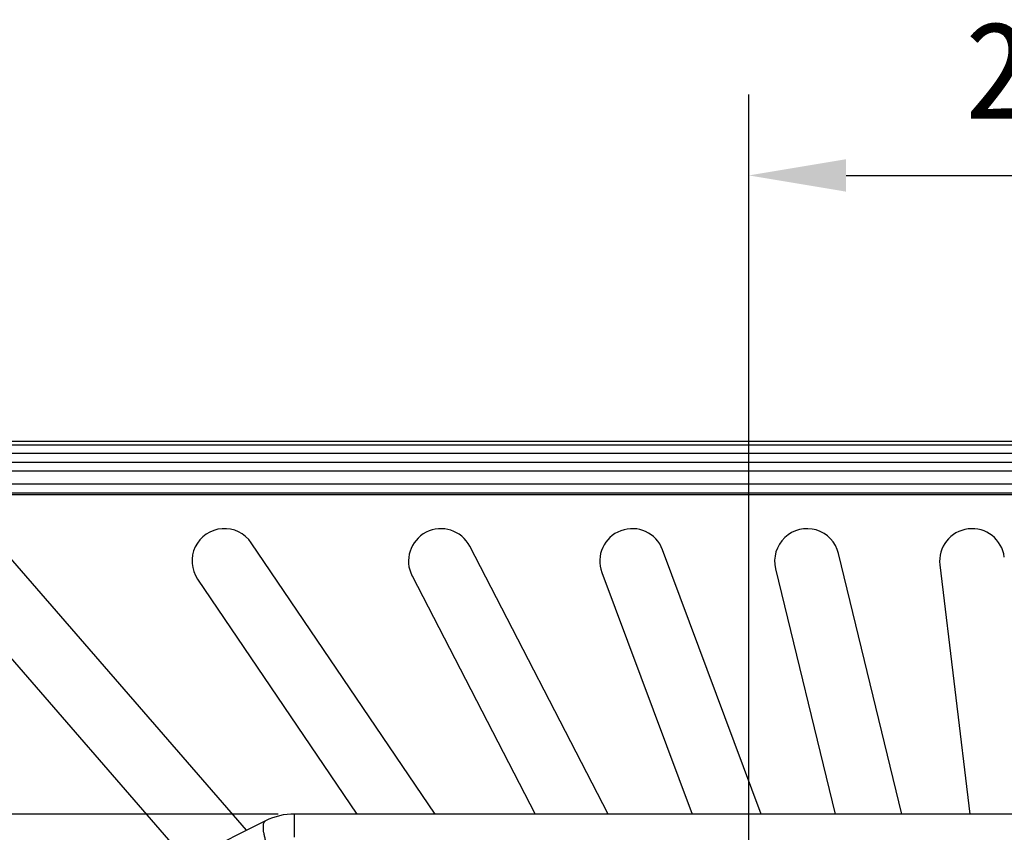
# Model space of a CAD drawing. Header units: millimetres. Extents: x 103 to 457, y -27 to 282.
# Tile 37 of 41: x 374 to 404, y 170 to 195. Entities that reach past the tile are written whole.
import ezdxf

# ---------------------------------------------------------------- set-up
doc = ezdxf.new("R2010")
doc.units = ezdxf.units.MM
doc.header["$LTSCALE"] = 23.1
doc.header["$PDMODE"] = 3
doc.header["$PDSIZE"] = 8
doc.layers.get('0').update_dxf_attribs({"linetype": 'CONTINUOUS'})
doc.layers.get('Defpoints').update_dxf_attribs({"linetype": 'CONTINUOUS'})
doc.layers.add('00_COMPONENTS', color=7, linetype='CONTINUOUS')
doc.layers.add('51__DRAFT_DIMS', color=7, linetype='CONTINUOUS')
doc.styles.get("Standard").update_dxf_attribs({"font": 'simfang.ttf'})
doc.dimstyles.new('DIMSTYLE_4', dxfattribs={"dimtxt": 3, "dimasz": 3, "dimexe": 2.5, "dimexo": 0.5, "dimgap": 0.75, "dimtad": 1, "dimdsep": 46, "dimtxsty": 'STANDARD', "dimblk": '_FILLED', "dimblk1": '_FILLED', "dimblk2": '_FILLED', "dimcen": 0.09, "dimazin": 2, "dimtp": 0.2, "dimtm": 0.2, "dimtfac": 1, "dimtofl": 0, "dimtmove": 0, "dimatfit": 3, "dimldrblk": '_FILLED', "dimfxl": 1, "dimtolj": 1, "dimarcsym": 0})

# ---------------------------------------------------------------- blocks, each defined once
blk = doc.blocks.new('_FILLED')
at = {"color": 0, "linetype": 'ByBlock'}
blk.add_solid([(0, 0), (-1, 0.167), (-1, -0.167)], dxfattribs=at)
blk = doc.blocks.new('*D5')
at = {"layer": '51__DRAFT_DIMS', "color": 0, "lineweight": -2}
for p, q in [((396, 152.991), (396, 192.267)), ((419.65, 152.848), (419.65, 192.267)), ((399, 189.767), (416.65, 189.767))]:
    blk.add_line(p, q, dxfattribs=at)
at = {"layer": 'Defpoints', "color": 0}
for p in [(419.65, 189.767), (396, 152.491), (419.65, 152.348)]:
    blk.add_point(p, dxfattribs=at)
at = {"layer": '51__DRAFT_DIMS', "color": 0, "linetype": 'ByBlock', "lineweight": -2, "xscale": 3, "yscale": 3, "zscale": 3, "rotation": 180}
blk.add_blockref('_FILLED', (396, 189.767), dxfattribs=at)
at = {"layer": '51__DRAFT_DIMS', "color": 0, "linetype": 'ByBlock', "lineweight": -2, "xscale": 3, "yscale": 3, "zscale": 3}
blk.add_blockref('_FILLED', (419.65, 189.767), dxfattribs=at)
at = {"layer": '51__DRAFT_DIMS', "color": 0, "insert": (407.761, 194.517), "char_height": 3, "attachment_point": 2, "line_spacing_factor": 0.9}
blk.add_mtext('\\A1;23.65', dxfattribs=at)
blk = doc.blocks.new('*D7')
at = {"layer": '51__DRAFT_DIMS', "color": 0, "lineweight": -2}
for p, q in [((381.497, 170.072), (345.441, 170.072)), ((347.941, 151.772), (347.941, 167.072)), ((392.242, 148.772), (345.441, 148.772))]:
    blk.add_line(p, q, dxfattribs=at)
at = {"layer": 'Defpoints', "color": 0}
for p in [(347.941, 170.072), (381.997, 170.072), (392.742, 148.772)]:
    blk.add_point(p, dxfattribs=at)
at = {"layer": '51__DRAFT_DIMS', "color": 0, "linetype": 'ByBlock', "lineweight": -2, "xscale": 3, "yscale": 3, "zscale": 3}
for p, rotation in [((347.941, 170.072), 90), ((347.941, 148.772), 270)]:
    blk.add_blockref('_FILLED', p, dxfattribs=dict(at, rotation=rotation))
at = {"layer": '51__DRAFT_DIMS', "color": 0, "insert": (343.191, 159.361), "char_height": 3, "attachment_point": 2, "rotation": 90, "line_spacing_factor": 0.9}
blk.add_mtext('\\A1;21.3', dxfattribs=at)

msp = doc.modelspace()

# ---------------------------------------------------------------- linework, layer by layer
at = {"layer": '00_COMPONENTS'}
for p, q in [((368.482, 181.575), (447.168, 181.575)), ((368.482, 181.458), (447.168, 181.458)), ((447.168, 181.192), (368.482, 181.192)), ((447.168, 180.909), (368.482, 180.909)), ((447.21, 180.645), (368.44, 180.645)), ((447.21, 180.245), (368.44, 180.245)), ((447.21, 179.972), (368.44, 179.972)), ((380.519, 169.569), (372.732, 178.542)), ((386.332, 170.072), (380.665, 178.435)), ((391.661, 170.072), (387.399, 178.33)), ((396.385, 170.072), (393.342, 178.222)), ((400.719, 170.072), (398.768, 178.108)), ((396.824, 177.636), (398.661, 170.072)), ((401.889, 177.753), (402.809, 170.072)), ((379.01, 177.313), (383.916, 170.072)), ((385.622, 177.413), (389.41, 170.072)), ((391.468, 177.523), (394.25, 170.072)), ((378.672, 168.645), (371.222, 177.232)), ((381.997, 169.359), (381.997, 170.072)), ((433.653, 170.072), (381.997, 170.072)), ((381.103, 169.861), (373.525, 166.072))]:
    msp.add_line(p, q, dxfattribs=at)
for centre, radius, start, end in [((379.837, 177.874), 1, 34.1227, 214.1228), ((386.51, 177.871), 1, 27.2984, 207.2982), ((392.405, 177.872), 1, 20.4738, 200.4737), ((397.796, 177.872), 1, 13.6491, 193.6491), ((402.882, 177.872), 1, 6.8246, 186.8246), ((381.997, 168.072), 2, 90, 116.5651)]:
    msp.add_arc(centre, radius, start, end, dxfattribs=at)
for points, knots in [([(407.825, 179.911), (401.285, 179.911), (388.205, 179.911), (375.126, 179.911), (368.586, 179.912)], [0, 0, 0, 0, 0.500002, 1, 1, 1, 1]), ([(381.103, 169.267), (381.092, 169.306), (381.073, 169.381), (381.052, 169.489), (381.039, 169.584), (381.034, 169.667), (381.037, 169.737), (381.047, 169.787), (381.061, 169.818), (381.072, 169.836), (381.086, 169.851), (381.097, 169.858), (381.103, 169.861)], [0, 0, 0, 0, 0.196196, 0.37281, 0.5285, 0.662381, 0.77426, 0.865072, 0.903495, 0.938073, 0.969806, 1, 1, 1, 1])]:
    msp.add_open_spline(points, degree=3, knots=knots, dxfattribs=at)

# ---------------------------------------------------------------- dimensions: what is measured, and where the dimension line sits
at = {"layer": '51__DRAFT_DIMS'}
dim = msp.add_linear_dim(base=(419.65, 189.767), p1=(396, 152.491), p2=(419.65, 152.348), dimstyle='DIMSTYLE_4', dxfattribs=at)
dim.commit()
dim.dimension.update_dxf_attribs({"geometry": '*D5', "text_midpoint": (407.761, 189.767), "dimtype": 160})
dim = msp.add_linear_dim(base=(347.941, 170.072), p1=(392.742, 148.772), p2=(381.997, 170.072), angle=90, dimstyle='DIMSTYLE_4', dxfattribs=at)
dim.commit()
dim.dimension.update_dxf_attribs({"geometry": '*D7', "text_midpoint": (347.941, 159.361), "dimtype": 160})

doc.saveas('drawing.dxf')
